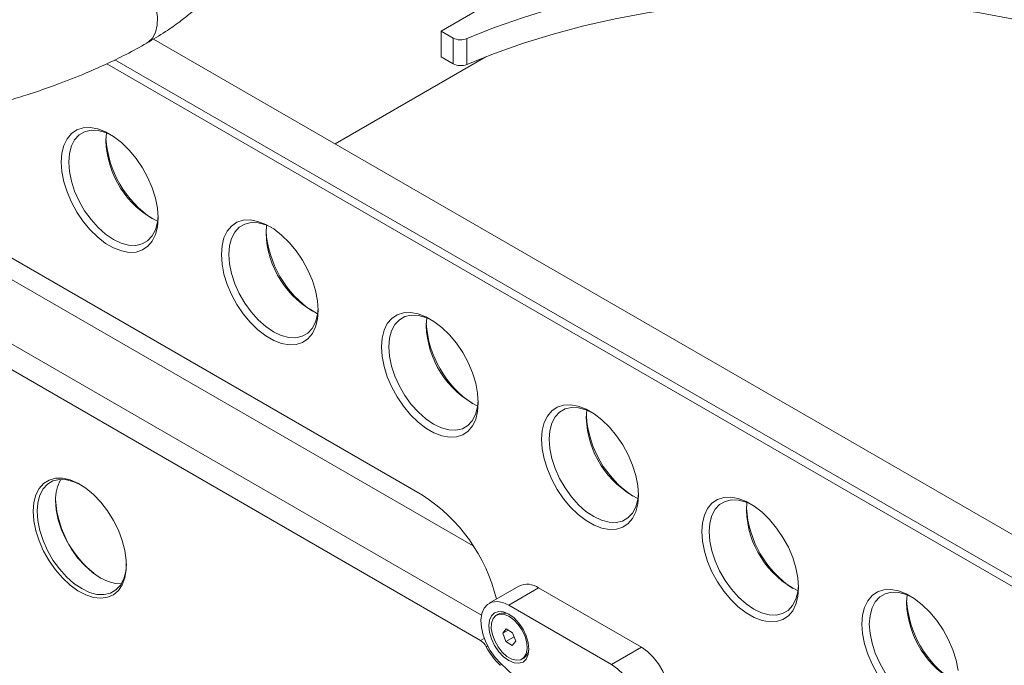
# Model space of a CAD drawing. Header units: millimetres. Extents: x -1676 to 1170, y -198 to 1090.
# Tile 13 of 20: x 462 to 649, y 690 to 812. Entities that reach past the tile are written whole.
import ezdxf

# ---------------------------------------------------------------- set-up
doc = ezdxf.new("R2010")
doc.units = ezdxf.units.MM

msp = doc.modelspace()

# ---------------------------------------------------------------- linework, layer by layer
at = {"color": 7, "linetype": 'Continuous', "lineweight": 15}
for p, q in [((542.24, 810.142), (604.244, 845.936)), ((544.552, 808.807), (542.24, 810.142)), ((542.24, 805.242), (542.24, 810.142)), ((838.795, 605.9), (487.635, 808.62)), ((544.552, 803.908), (544.552, 808.807)), ((547.15, 808.693), (547.15, 803.794)), ((833.751, 599.014), (478.788, 803.93)), ((480.324, 804.676), (834.471, 600.231)), ((522.106, 788.72), (550.761, 805.262)), ((544.552, 803.908), (542.24, 805.242)), ((478.6, 789.339), (478.703, 790.797)), ((548.324, 712.344), (444.401, 772.338)), ((450.316, 773.007), (538.704, 721.982)), ((538.763, 721.948), (451.023, 772.599)), ((509.006, 771.787), (509.108, 773.244)), ((549.913, 699.181), (432.21, 767.129)), ((427.967, 764.68), (549.739, 694.383)), ((539.411, 754.234), (539.514, 755.691)), ((569.817, 736.681), (569.919, 738.139)), ((600.223, 719.128), (600.325, 720.586)), ((557.016, 704.718), (551.36, 701.452)), ((560.766, 704.347), (555.109, 701.081)), ((580.275, 693.084), (560.766, 704.347)), ((630.628, 701.575), (630.73, 703.033)), ((553.106, 699.37), (552.767, 699.174)), ((574.618, 689.819), (555.109, 701.081)), ((553.944, 695.757), (554.595, 696.591)), ((554.979, 696.355), (553.944, 695.757)), ((554.526, 694.166), (553.944, 695.757)), ((554.595, 696.591), (555.827, 695.833)), ((555.827, 695.833), (556.409, 694.242)), ((556.103, 695.077), (554.526, 694.166)), ((555.758, 693.409), (554.526, 694.166)), ((556.409, 694.242), (555.758, 693.409)), ((580.275, 693.084), (574.618, 689.819)), ((557.586, 690.825), (557.926, 691.021))]:
    msp.add_line(p, q, dxfattribs=at)
at = {"color": 8, "linetype": 'Continuous', "lineweight": 15}
for p, q in [((550.428, 694.78), (549.739, 694.383)), ((550.814, 693.191), (551.063, 693.334)), ((553.465, 689.657), (553.748, 689.82))]:
    msp.add_line(p, q, dxfattribs=at)
at = {"color": 7, "linetype": 'Continuous', "lineweight": 15, "flags": 128}
for points in [[(678.751, 808.693), (673.486, 810.794), (668.02, 812.716), (662.371, 814.454), (656.558, 816.001), (650.6, 817.352), (644.518, 818.504), (638.331, 819.451), (632.06, 820.19), (625.726, 820.721), (619.349, 821.04), (612.951, 821.146), (606.552, 821.04), (600.176, 820.721), (593.841, 820.19), (587.57, 819.451), (581.383, 818.504), (575.301, 817.352), (569.343, 816.001), (563.53, 814.454), (557.882, 812.716), (552.415, 810.794), (547.15, 808.693)], [(678.751, 803.794), (673.486, 805.895), (668.02, 807.817), (662.371, 809.555), (656.558, 811.102), (650.6, 812.453), (644.518, 813.604), (638.331, 814.551), (632.06, 815.291), (625.726, 815.821), (619.349, 816.14), (612.951, 816.247), (606.552, 816.14), (600.176, 815.821), (593.841, 815.291), (587.57, 814.551), (581.383, 813.604), (575.301, 812.453), (569.343, 811.102), (563.53, 809.555), (557.882, 807.817), (552.415, 805.895), (547.15, 803.794)], [(470.115, 785.257), (470.24, 786.932), (470.613, 788.416), (471.223, 789.67), (472.053, 790.658), (473.082, 791.354), (474.28, 791.74), (475.615, 791.803), (477.051, 791.544), (478.548, 790.968), (480.066, 790.091), (481.564, 788.938), (483, 787.54), (484.335, 785.935), (485.533, 784.166), (486.561, 782.283), (487.392, 780.336), (488.002, 778.378), (488.374, 776.464), (488.5, 774.644), (488.374, 772.969), (488.002, 771.485), (487.392, 770.231), (486.561, 769.243), (485.533, 768.547), (484.335, 768.162), (483, 768.098), (481.564, 768.358), (480.066, 768.934), (478.548, 769.81), (477.051, 770.963), (475.615, 772.361), (474.28, 773.967), (473.082, 775.735), (472.053, 777.618), (471.223, 779.565), (470.613, 781.523), (470.24, 783.438), (470.115, 785.257)], [(479.669, 790.348), (478.541, 790.859), (477.112, 791.242), (475.772, 791.294), (474.56, 791.014), (473.514, 790.41), (472.666, 789.5), (472.041, 788.313), (471.658, 786.884), (471.529, 785.257)], [(471.529, 785.257), (471.658, 783.481), (472.041, 781.611), (472.666, 779.702), (473.514, 777.813), (474.56, 776.001), (475.772, 774.322), (477.112, 772.827), (478.541, 771.56), (480.014, 770.56), (481.488, 769.859), (482.917, 769.476), (484.257, 769.424), (485.469, 769.704), (486.515, 770.308), (487.363, 771.217), (487.988, 772.405), (488.371, 773.833), (488.493, 775.064)], [(500.521, 767.705), (500.646, 769.379), (501.019, 770.864), (501.628, 772.117), (502.459, 773.105), (503.487, 773.802), (504.685, 774.187), (506.02, 774.25), (507.456, 773.991), (508.954, 773.415), (510.472, 772.538), (511.97, 771.385), (513.405, 769.987), (514.741, 768.382), (515.939, 766.613), (516.967, 764.73), (517.797, 762.783), (518.407, 760.825), (518.78, 758.911), (518.905, 757.091), (518.78, 755.416), (518.407, 753.932), (517.797, 752.679), (516.967, 751.69), (515.939, 750.994), (514.741, 750.609), (513.405, 750.545), (511.97, 750.805), (510.472, 751.381), (508.954, 752.257), (507.456, 753.41), (506.02, 754.809), (504.685, 756.414), (503.487, 758.182), (502.459, 760.066), (501.628, 762.013), (501.019, 763.97), (500.646, 765.885), (500.521, 767.705)], [(510.075, 772.796), (508.947, 773.306), (507.518, 773.689), (506.177, 773.741), (504.966, 773.461), (503.92, 772.857), (503.072, 771.947), (502.447, 770.76), (502.064, 769.332), (501.935, 767.705)], [(501.935, 767.705), (502.064, 765.929), (502.447, 764.058), (503.072, 762.149), (503.92, 760.26), (504.966, 758.449), (506.177, 756.77), (507.518, 755.274), (508.947, 754.007), (510.42, 753.008), (511.894, 752.306), (513.322, 751.923), (514.663, 751.871), (515.874, 752.151), (516.92, 752.755), (517.769, 753.665), (518.394, 754.852), (518.776, 756.281), (518.898, 757.512)], [(530.926, 750.152), (531.052, 751.827), (531.424, 753.311), (532.034, 754.564), (532.864, 755.553), (533.893, 756.249), (535.091, 756.634), (536.426, 756.698), (537.862, 756.438), (539.359, 755.862), (540.878, 754.986), (542.375, 753.833), (543.811, 752.434), (545.146, 750.829), (546.344, 749.061), (547.373, 747.177), (548.203, 745.23), (548.813, 743.273), (549.186, 741.358), (549.311, 739.538), (549.186, 737.864), (548.813, 736.379), (548.203, 735.126), (547.373, 734.137), (546.344, 733.441), (545.146, 733.056), (543.811, 732.992), (542.375, 733.252), (540.878, 733.828), (539.359, 734.705), (537.862, 735.858), (536.426, 737.256), (535.091, 738.861), (533.893, 740.629), (532.864, 742.513), (532.034, 744.46), (531.424, 746.418), (531.052, 748.332), (530.926, 750.152)], [(540.481, 755.243), (539.352, 755.754), (537.924, 756.136), (536.583, 756.188), (535.371, 755.908), (534.326, 755.304), (533.477, 754.395), (532.852, 753.208), (532.469, 751.779), (532.34, 750.152)], [(532.34, 750.152), (532.469, 748.376), (532.852, 746.505), (533.477, 744.596), (534.326, 742.707), (535.371, 740.896), (536.583, 739.217), (537.924, 737.721), (539.352, 736.454), (540.826, 735.455), (542.299, 734.753), (543.728, 734.37), (545.068, 734.318), (546.28, 734.599), (547.326, 735.203), (548.174, 736.112), (548.799, 737.299), (549.182, 738.728), (549.304, 739.959)], [(561.332, 732.599), (561.457, 734.274), (561.83, 735.758), (562.44, 737.012), (563.27, 738), (564.298, 738.696), (565.496, 739.081), (566.832, 739.145), (568.268, 738.885), (569.765, 738.309), (571.283, 737.433), (572.781, 736.28), (574.217, 734.882), (575.552, 733.276), (576.75, 731.508), (577.778, 729.625), (578.609, 727.677), (579.218, 725.72), (579.591, 723.805), (579.717, 721.986), (579.591, 720.311), (579.218, 718.826), (578.609, 717.573), (577.778, 716.585), (576.75, 715.888), (575.552, 715.503), (574.217, 715.44), (572.781, 715.699), (571.283, 716.275), (569.765, 717.152), (568.268, 718.305), (566.832, 719.703), (565.496, 721.308), (564.298, 723.077), (563.27, 724.96), (562.44, 726.907), (561.83, 728.865), (561.457, 730.779), (561.332, 732.599)], [(570.886, 737.69), (569.758, 738.201), (568.329, 738.583), (566.989, 738.635), (565.777, 738.355), (564.731, 737.751), (563.883, 736.842), (563.258, 735.655), (562.875, 734.226), (562.746, 732.599)], [(562.746, 732.599), (562.875, 730.823), (563.258, 728.952), (563.883, 727.043), (564.731, 725.155), (565.777, 723.343), (566.989, 721.664), (568.329, 720.168), (569.758, 718.901), (571.231, 717.902), (572.705, 717.2), (574.133, 716.818), (575.474, 716.766), (576.685, 717.046), (577.731, 717.65), (578.58, 718.559), (579.205, 719.746), (579.588, 721.175), (579.709, 722.406)], [(464.812, 718.914), (464.939, 720.565), (465.317, 722.023), (465.934, 723.244), (466.774, 724.193), (467.811, 724.844), (469.016, 725.178), (470.355, 725.185), (471.788, 724.864), (473.275, 724.225), (474.773, 723.287), (476.239, 722.077), (477.63, 720.628), (478.906, 718.983), (480.032, 717.19), (480.974, 715.299), (481.705, 713.366), (482.204, 711.445), (482.458, 709.593), (482.458, 707.862), (482.204, 706.302), (481.705, 704.958), (480.974, 703.868), (480.032, 703.065), (478.906, 702.571), (477.63, 702.4), (476.239, 702.558), (474.773, 703.039), (473.275, 703.83), (471.788, 704.909), (470.355, 706.243), (469.016, 707.795), (467.811, 709.521), (466.774, 711.369), (465.934, 713.288), (465.317, 715.222), (464.939, 717.116), (464.812, 718.914)], [(473.83, 723.912), (472.531, 724.516), (471.102, 724.898), (469.761, 724.95), (468.55, 724.67), (467.504, 724.066), (466.656, 723.157), (466.031, 721.97), (465.648, 720.541), (465.519, 718.914)], [(481.505, 705.105), (480.442, 705.174), (479.013, 705.556), (477.54, 706.258), (476.066, 707.257), (474.637, 708.524), (473.297, 710.02), (472.085, 711.699), (471.04, 713.511), (470.191, 715.399), (469.566, 717.308), (469.183, 719.179), (469.054, 720.955)], [(591.737, 715.046), (591.863, 716.721), (592.235, 718.205), (592.845, 719.459), (593.676, 720.447), (594.704, 721.143), (595.902, 721.529), (597.237, 721.592), (598.673, 721.332), (600.171, 720.757), (601.689, 719.88), (603.186, 718.727), (604.622, 717.329), (605.958, 715.724), (607.156, 713.955), (608.184, 712.072), (609.014, 710.125), (609.624, 708.167), (609.997, 706.252), (610.122, 704.433), (609.997, 702.758), (609.624, 701.274), (609.014, 700.02), (608.184, 699.032), (607.156, 698.336), (605.958, 697.951), (604.622, 697.887), (603.186, 698.147), (601.689, 698.723), (600.171, 699.599), (598.673, 700.752), (597.237, 702.15), (595.902, 703.755), (594.704, 705.524), (593.676, 707.407), (592.845, 709.354), (592.235, 711.312), (591.863, 713.227), (591.737, 715.046)], [(601.292, 720.137), (600.163, 720.648), (598.735, 721.031), (597.394, 721.083), (596.183, 720.802), (595.137, 720.199), (594.288, 719.289), (593.663, 718.102), (593.28, 716.673), (593.152, 715.046)], [(465.519, 718.914), (465.648, 717.138), (466.031, 715.267), (466.656, 713.358), (467.504, 711.47), (468.55, 709.658), (469.761, 707.979), (471.102, 706.483), (472.531, 705.216), (474.004, 704.217), (475.478, 703.515), (476.906, 703.133), (478.247, 703.08), (479.458, 703.361), (480.504, 703.965), (481.353, 704.874), (481.978, 706.061), (482.36, 707.49), (482.488, 708.916)], [(593.152, 715.046), (593.28, 713.27), (593.663, 711.399), (594.288, 709.491), (595.137, 707.602), (596.183, 705.79), (597.394, 704.111), (598.735, 702.616), (600.163, 701.349), (601.637, 700.349), (603.11, 699.648), (604.539, 699.265), (605.879, 699.213), (607.091, 699.493), (608.137, 700.097), (608.985, 701.006), (609.61, 702.193), (609.993, 703.622), (610.115, 704.853)], [(622.143, 697.493), (622.268, 699.168), (622.641, 700.653), (623.251, 701.906), (624.081, 702.894), (625.109, 703.591), (626.308, 703.976), (627.643, 704.039), (629.079, 703.78), (630.576, 703.204), (632.094, 702.327), (633.592, 701.174), (635.028, 699.776), (636.363, 698.171), (637.561, 696.402), (638.589, 694.519), (639.42, 692.572), (640.03, 690.614), (640.402, 688.7)], [(631.697, 702.585), (630.569, 703.095), (629.14, 703.478), (627.8, 703.53), (626.588, 703.25), (625.542, 702.646), (624.694, 701.736), (624.069, 700.549), (623.686, 699.12), (623.557, 697.493)], [(555.109, 701.081), (553.957, 701.6), (552.861, 701.801), (551.871, 701.676), (551.036, 701.23), (550.396, 700.485), (549.98, 699.476), (549.81, 698.251), (549.892, 696.868), (550.224, 695.395), (550.788, 693.9), (551.559, 692.456), (552.5, 691.132), (553.565, 689.99)], [(558.924, 692.755), (558.794, 691.689), (558.412, 690.845), (557.806, 690.282), (557.015, 690.038), (556.094, 690.129), (555.106, 690.55), (554.117, 691.27), (553.196, 692.243), (552.406, 693.4), (551.799, 694.663), (551.417, 695.947), (551.287, 697.163), (551.417, 698.229), (551.799, 699.073), (552.406, 699.636), (553.196, 699.88), (554.117, 699.789), (555.106, 699.368), (556.094, 698.648), (557.015, 697.675), (557.806, 696.518), (558.412, 695.255), (558.794, 693.971), (558.924, 692.755)], [(558.182, 695.121), (557.637, 696.303), (556.909, 697.389), (556.053, 698.297), (555.132, 698.961), (554.214, 699.331), (553.368, 699.38), (552.655, 699.104), (552.13, 698.523), (551.831, 697.682), (551.779, 696.641), (551.98, 695.479), (552.418, 694.281), (553.06, 693.136), (553.859, 692.13), (554.756, 691.337), (555.684, 690.815), (556.575, 690.603), (557.361, 690.718), (557.986, 691.15), (558.402, 691.868), (558.579, 692.818), (558.504, 693.93), (558.182, 695.121)], [(625.109, 687.971), (624.081, 689.855), (623.251, 691.802), (622.641, 693.759), (622.268, 695.674), (622.143, 697.493)], [(623.557, 697.493), (623.686, 695.718), (624.069, 693.847), (624.694, 691.938), (625.542, 690.049), (626.588, 688.238), (627.8, 686.558), (629.14, 685.063), (630.569, 683.796), (632.042, 682.796), (633.516, 682.095), (634.945, 681.712), (636.285, 681.66), (637.497, 681.94), (638.543, 682.544), (639.391, 683.454), (640.016, 684.641), (640.399, 686.069), (640.521, 687.301)], [(584.025, 680.465), (584.596, 680.915), (585.161, 681.757), (585.492, 682.848), (585.575, 684.135), (585.404, 685.557), (584.989, 687.046), (584.348, 688.531), (583.513, 689.941), (582.524, 691.208), (581.427, 692.273), (580.275, 693.084)], [(576.163, 676.944), (577.228, 676.857), (578.168, 677.096), (578.939, 677.649), (579.504, 678.492), (579.835, 679.583), (579.918, 680.87), (579.747, 682.292), (579.332, 683.781), (578.691, 685.265), (577.856, 686.675), (576.867, 687.943), (575.77, 689.008), (574.618, 689.819)]]:
    msp.add_lwpolyline(points, dxfattribs=at)
at = {"color": 8, "linetype": 'Continuous', "lineweight": 15, "flags": 128}
msp.add_lwpolyline([(487.695, 816.177), (488.16, 814.435), (488.368, 812.765), (488.31, 811.231), (487.989, 809.892), (487.415, 808.801), (486.614, 807.998), (486.329, 807.861)], dxfattribs=at)
at = {"color": 7, "linetype": 'Continuous', "lineweight": 15}
for centre, radius, start, end in [((545.975, 811.588), 3.125, 242.89233, 292.08037), ((545.975, 806.689), 3.125, 242.89233, 292.08037), ((496.309, 789.854), 17.716, 181.66619, 243.47626), ((498.538, 791.052), 19.974, 183.77978, 236.21479), ((528.943, 773.499), 19.974, 183.78007, 236.21448), ((526.715, 772.302), 17.716, 181.66628, 243.47617), ((557.12, 754.749), 17.716, 181.66593, 243.47652), ((559.349, 755.947), 19.974, 183.78015, 236.21456), ((587.526, 737.196), 17.716, 181.66596, 243.47649), ((589.754, 738.394), 19.974, 183.77977, 236.21479), ((476.566, 721.239), 7.517, 150.26689, 182.16773), ((520.929, 694.448), 32.773, 13.78992, 57.15503), ((488.11, 722.159), 19.08, 183.01226, 236.98247), ((617.931, 719.643), 17.716, 181.66612, 243.47633), ((620.16, 720.841), 19.974, 183.77991, 236.21473), ((558.577, 701.361), 3.702, 53.75511, 114.93468), ((648.337, 702.091), 17.716, 181.66611, 243.47635), ((650.566, 703.288), 19.974, 183.78012, 236.21452), ((554.092, 697.279), 2.312, 57.99788, 115.23859), ((548.167, 691.884), 2.952, 26.26234, 57.81454), ((562.447, 699.157), 13.074, 207.1541, 226.60812), ((556.651, 692.899), 2.269, 304.16575, 2.58505), ((589.603, 726.322), 51.174, 225.23236, 254.77302)]:
    msp.add_arc(centre, radius, start, end, dxfattribs=at)
for points, knots in [([(486.347, 807.827), (487.563, 808.555), (489.812, 809.901), (492.495, 811.798), (494.48, 813.374), (495.978, 814.708), (497.414, 816.138), (498.93, 817.906), (500.376, 820.078), (501.446, 822.4), (502.082, 824.739), (502.29, 827.19), (502.035, 829.652), (501.201, 832.237), (499.775, 834.626), (497.874, 836.635), (495.693, 838.16), (493.527, 839.19), (491.246, 839.951), (488.532, 840.531), (485.166, 840.854), (481.375, 840.867), (477.421, 840.556), (473.4, 840.031), (469.5, 839.422), (466.012, 839.016), (462.911, 838.527), (460.332, 837.835), (458.383, 837.443), (457.202, 837.53), (456.79, 837.564), (456.344, 837.748), (455.897, 838.031), (455.302, 838.594), (454.513, 839.505), (453.529, 840.738), (452.426, 842.057), (451.119, 843.074), (450.414, 843.635), (450.076, 843.903)], [0, 0, 0, 0, 0.0422725, 0.0781982, 0.1076058, 0.1303968, 0.1513955, 0.1805867, 0.213338, 0.2458235, 0.274304, 0.2995459, 0.3260722, 0.3545516, 0.3847985, 0.4166576, 0.4478297, 0.4755645, 0.5007831, 0.5377228, 0.5801919, 0.62313, 0.6652876, 0.7056798, 0.7456269, 0.7761244, 0.809209, 0.8403322, 0.8677556, 0.8939318, 0.9094909, 0.914139, 0.9202503, 0.9285365, 0.9395241, 0.9548951, 0.9725607, 0.986872, 1, 1, 1, 1]), ([(419.981, 796.923), (419.96, 796.902), (419.874, 796.815), (420.609, 796.404), (421.806, 795.836), (423.485, 795.268), (425.289, 794.315), (427.427, 793.642), (429.351, 793.228), (431.167, 792.968), (433.52, 792.766), (436.784, 792.727), (440.889, 793.012), (445.065, 793.545), (448.903, 794.2), (452.413, 794.937), (455.436, 795.664), (458.179, 796.387), (461.293, 797.281), (465.109, 798.484), (469.724, 800.104), (474.323, 801.924), (478.664, 803.839), (482.618, 805.749), (485.071, 807.115), (486.347, 807.827)], [0, 0, 0, 0, 0.0108654, 0.0446274, 0.0962258, 0.1453278, 0.2013944, 0.2450893, 0.2809582, 0.3077512, 0.3322304, 0.3879496, 0.4523377, 0.5000052, 0.5482643, 0.5929415, 0.6240687, 0.6532143, 0.6872242, 0.7305914, 0.7834469, 0.845918, 0.8929346, 0.9442719, 1, 1, 1, 1])]:
    msp.add_open_spline(points, degree=3, knots=knots, dxfattribs=at)

doc.saveas('drawing.dxf')
